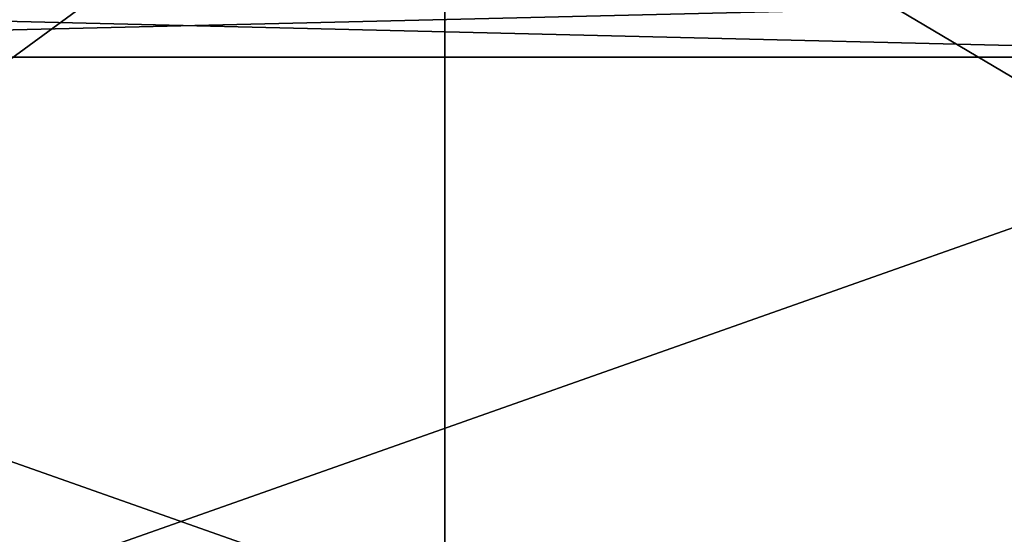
# Model space of a CAD drawing. Header units: millimetres. Extents: x -25 to 90, y -3 to 328.
# Tile 5 of 139: x -6.99 to -2.33, y -0.56 to 1.88. Entities that reach past the tile are written whole.
import ezdxf

# ---------------------------------------------------------------- set-up
doc = ezdxf.new("R2010")
doc.units = ezdxf.units.MM
doc.header["$LTSCALE"] = 65.185185
for name, color, linetype in [('433', 7, 'CONTINUOUS'), ('436', 7, 'CONTINUOUS'), ('437', 7, 'CONTINUOUS'), ('438', 7, 'CONTINUOUS'), ('441', 7, 'CONTINUOUS'), ('442', 7, 'CONTINUOUS')]:
    doc.layers.add(name, color=color, linetype=linetype)

msp = doc.modelspace()

# ---------------------------------------------------------------- linework, layer by layer
at = {"layer": '433', "linetype": 'CONTINUOUS'}
for points in [[(-13.0246, 3.2, 9.4641), (-4.9749, 3.2, 15.3121), (-13.0246, -2.7, 9.4641), (-13.0246, 3.2, 9.4641)], [(-13.0246, -2.7, 9.4641), (-4.9749, 3.2, 15.3121), (-4.9749, -2.7, 15.3121), (-13.0246, -2.7, 9.4641)], [(-4.9749, 3.2, 15.3121), (4.9749, 3.2, 15.3121), (-4.9749, -2.7, 15.3121), (-4.9749, 3.2, 15.3121)], [(-4.9749, -2.7, 15.3121), (4.9749, 3.2, 15.3121), (4.9749, -2.7, 15.3121), (-4.9749, -2.7, 15.3121)]]:
    msp.add_3dface(points, dxfattribs=at)
at = {"layer": '436', "linetype": 'CONTINUOUS'}
for points in [[(-12.45, -2.7, 21.564), (0, -2.7, 24.9), (-12.45, 1.7, 21.564), (-12.45, -2.7, 21.564)], [(-12.45, 1.7, 21.564), (0, -2.7, 24.9), (0, 1.7, 24.9), (-12.45, 1.7, 21.564)]]:
    msp.add_3dface(points, dxfattribs=at)
at = {"layer": '437', "linetype": 'CONTINUOUS'}
for points in [[(-4.9749, 3.2, -15.3121), (-13.0246, 3.2, -9.4641), (-4.9749, -2.7, -15.3121), (-4.9749, 3.2, -15.3121)], [(-4.9749, -2.7, -15.3121), (-13.0246, 3.2, -9.4641), (-13.0246, -2.7, -9.4641), (-4.9749, -2.7, -15.3121)], [(4.9749, 3.2, -15.3121), (-4.9749, 3.2, -15.3121), (4.9749, -2.7, -15.3121), (4.9749, 3.2, -15.3121)], [(4.9749, -2.7, -15.3121), (-4.9749, 3.2, -15.3121), (-4.9749, -2.7, -15.3121), (4.9749, -2.7, -15.3121)]]:
    msp.add_3dface(points, dxfattribs=at)
at = {"layer": '438', "linetype": 'CONTINUOUS'}
for points in [[(0, -2.7, -24.9), (-12.45, -2.7, -21.564), (0, 1.7, -24.9), (0, -2.7, -24.9)], [(0, 1.7, -24.9), (-12.45, -2.7, -21.564), (-12.45, 1.7, -21.564), (0, 1.7, -24.9)]]:
    msp.add_3dface(points, dxfattribs=at)
at = {"layer": '441', "linetype": 'CONTINUOUS'}
for points in [[(-12.3004, 2, 21.304), (-12.45, 1.7, 21.564), (0, 1.7, 24.9), (-12.3004, 2, 21.304)], [(0, 2, 24.6), (-12.3004, 2, 21.304), (0, 1.7, 24.9), (0, 2, 24.6)]]:
    msp.add_3dface(points, dxfattribs=at)
at = {"layer": '442', "linetype": 'CONTINUOUS'}
for points in [[(-12.3004, 2, -21.304), (0, 2, -24.6), (-12.45, 1.7, -21.564), (-12.3004, 2, -21.304)], [(0, 2, -24.6), (0, 1.7, -24.9), (-12.45, 1.7, -21.564), (0, 2, -24.6)]]:
    msp.add_3dface(points, dxfattribs=at)

doc.saveas('drawing.dxf')
